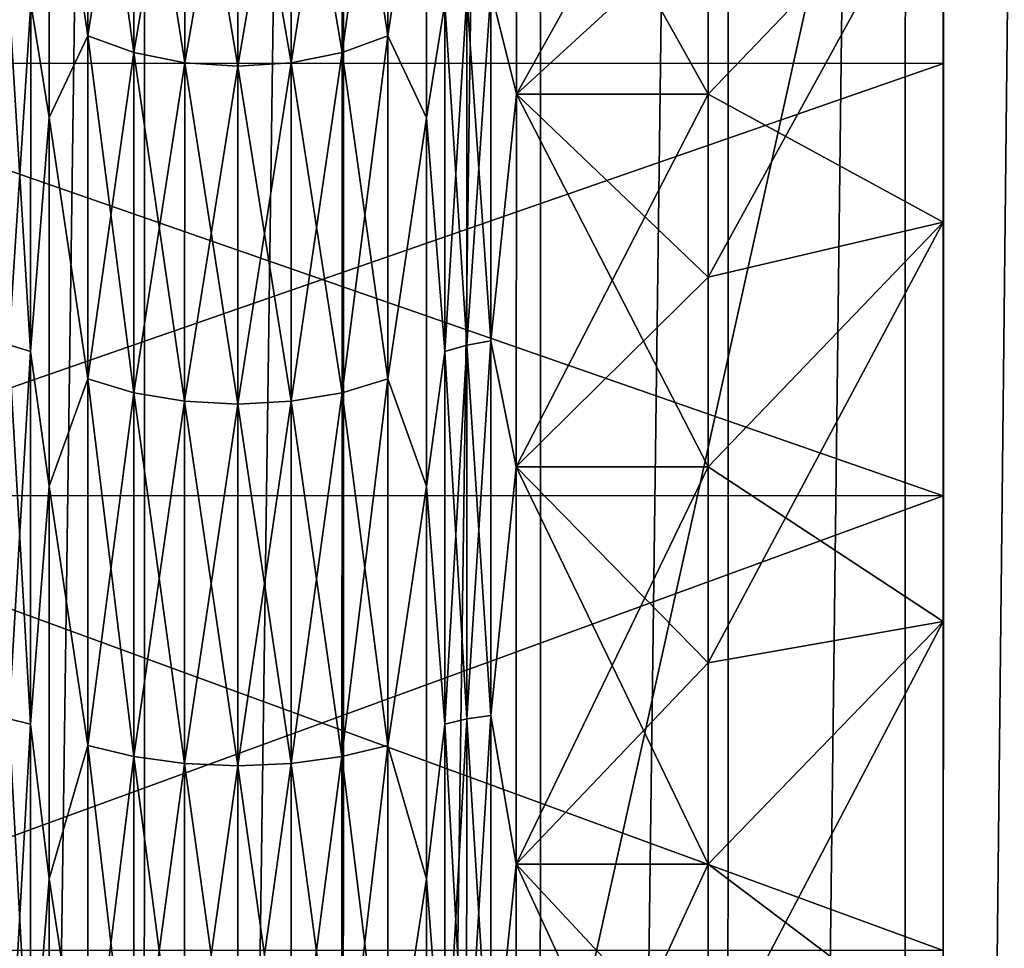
# Model space of a CAD drawing. Header units: metres. Extents: x -205 to 205, y -104 to 104.
# Tile 109 of 256: x -168.23 to -164.05, y 5.14 to 9.09. Entities that reach past the tile are written whole.
import ezdxf

# ---------------------------------------------------------------- set-up
doc = ezdxf.new("R2010")
doc.units = ezdxf.units.M
doc.layers.add('solid_01_2-CONSUMER_EHM_BOX_SW0001', color=7, linetype='CONTINUOUS')

msp = doc.modelspace()

# ---------------------------------------------------------------- linework, layer by layer
at = {"layer": 'solid_01_2-CONSUMER_EHM_BOX_SW0001'}
for points in [[(-200.010849, -74.958488), (-200.010773, 75.041512), (-0.010778, 75.04142)], [(-0.010849, -74.95858), (-200.010849, -74.958488), (-0.010778, 75.04142)], [(-173.512405, -37.4473, 108.5), (-88.501671, 37.540531, 108.5), (-173.501678, 37.5527, 108.5)], [(-173.512405, -37.4473, 108.5), (-88.512413, -37.459469, 108.5), (-88.501671, 37.540531, 108.5)], [(-163.784042, 32.229504, 63.099998), (-164.473282, -31.624537, 63.099998), (-164.464203, 31.727352, 63.099998)], [(-163.784042, 32.229504, 63.099998), (-163.793259, -32.126884, 63.099998), (-164.473282, -31.624537, 63.099998)], [(-164.464203, 31.727352, 63.099998), (-165.226944, -31.224806, 63.099998), (-165.217987, 31.327837, 63.099998)], [(-164.464203, 31.727352, 63.099998), (-164.473282, -31.624537, 63.099998), (-165.226944, -31.224806, 63.099998)], [(-165.217987, 31.327837, 63.099998), (-166.025009, -30.944571, 63.099998), (-166.016129, 31.047831, 63.099998)], [(-165.217987, 31.327837, 63.099998), (-165.226944, -31.224806, 63.099998), (-166.025009, -30.944571, 63.099998)], [(-166.016129, 31.047831, 63.099998), (-166.862091, -30.783798, 63.099998), (-166.853256, 30.887297, 63.099998)], [(-166.016129, 31.047831, 63.099998), (-166.025009, -30.944571, 63.099998), (-166.862091, -30.783798, 63.099998)], [(-167.699509, 30.854471, 63.099998), (-168.554428, -30.842594, 63.099998), (-168.545578, 30.946577, 63.099998)], [(-166.853256, 30.887297, 63.099998), (-166.862091, -30.783798, 63.099998), (-167.708328, -30.750729, 63.099998)], [(-166.853256, 30.887297, 63.099998), (-167.708328, -30.750729, 63.099998), (-167.699509, 30.854471, 63.099998)], [(-167.699509, 30.854471, 63.099998), (-167.708328, -30.750729, 63.099998), (-168.554428, -30.842594, 63.099998)], [(-162.804398, 18.551168, 6), (-171.004395, 18.552343, 6), (-171.009689, -18.447657, 6)], [(-162.804398, 18.551168, 6), (-171.009689, -18.447657, 6), (-162.809692, -18.44883, 6)], [(-164.305862, 8.226423, 10.34051), (-164.305527, 10.620929, 10.302301), (-164.305298, 12.19786, 11.625484)], [(-164.305649, 9.814968, 11.38532), (-164.305862, 8.226423, 10.34051), (-164.305298, 12.19786, 11.625484)], [(-164.305527, 10.620914, 38.697708), (-169.590378, 10.621848, 38.697582), (-169.590622, 8.902141, 39.828651)], [(-164.305527, 10.620929, 10.302301), (-169.590622, 8.902141, 9.17135), (-169.590378, 10.621848, 10.30242)], [(-164.305527, 10.620929, 10.302301), (-164.305771, 8.901266, 9.171283), (-169.590622, 8.902141, 9.17135)], [(-164.305771, 8.901257, 39.828724), (-164.305527, 10.620914, 38.697708), (-169.590622, 8.902141, 39.828651)], [(-164.306107, 6.527322, 9.487185), (-164.305771, 8.901266, 9.171283), (-164.305527, 10.620929, 10.302301)], [(-164.305862, 8.226423, 10.34051), (-164.306107, 6.527322, 9.487185), (-164.305527, 10.620929, 10.302301)], [(-164.306107, 6.527322, 39.512814), (-164.305527, 10.620914, 38.697708), (-164.305771, 8.901257, 39.828724)], [(-164.306107, 6.527322, 39.512814), (-164.305862, 8.226423, 38.659489), (-164.305527, 10.620914, 38.697708)], [(-164.305862, 8.226423, 38.659489), (-164.305649, 9.814968, 37.614681), (-164.305527, 10.620914, 38.697708)], [(-168.107849, 10.113211, 35.856838), (-167.942825, 10.356162, 35.421875), (-167.943008, 9.018536, 36.544277)], [(-167.943008, 9.018536, 12.455724), (-167.942825, 10.356162, 13.578126), (-168.107849, 10.113211, 13.14316)], [(-167.747833, 8.948103, 36.449707), (-167.943008, 9.018536, 36.544277), (-167.942825, 10.356162, 35.421875)], [(-167.747635, 10.275226, 13.663883), (-167.942825, 10.356162, 13.578126), (-167.943008, 9.018536, 12.455724)], [(-167.747635, 10.275226, 35.336117), (-167.747833, 8.948103, 36.449707), (-167.942825, 10.356162, 35.421875)], [(-166.667221, 10.35655, 13.57752), (-166.862274, 10.275496, 13.663464), (-166.862457, 8.948321, 12.549831)], [(-166.667404, 9.01885, 12.455057), (-166.667221, 10.35655, 13.57752), (-166.862457, 8.948321, 12.549831)], [(-166.667221, 10.35655, 35.422478), (-166.667404, 9.01885, 36.544945), (-166.862274, 10.275496, 35.336536)], [(-166.667404, 9.01885, 12.455057), (-166.503357, 10.112981, 13.14316), (-166.667221, 10.35655, 13.57752)], [(-166.667221, 10.35655, 35.422478), (-166.503357, 10.112981, 35.856838), (-166.667404, 9.01885, 36.544945)], [(-167.747833, 8.948103, 12.550295), (-167.747635, 10.275226, 13.663883), (-167.943008, 9.018536, 12.455724)], [(-167.531799, 8.904492, 36.391167), (-167.747833, 8.948103, 36.449707), (-167.747635, 10.275226, 35.336117)], [(-167.531601, 10.225114, 13.716966), (-167.747635, 10.275226, 13.663883), (-167.747833, 8.948103, 12.550295)], [(-167.531601, 10.225114, 35.283035), (-167.531799, 8.904492, 36.391167), (-167.747635, 10.275226, 35.336117)], [(-166.862274, 10.275496, 13.663464), (-167.078232, 10.225252, 13.716751), (-167.078415, 8.904604, 12.608596)], [(-166.862457, 8.948321, 12.549831), (-166.862274, 10.275496, 13.663464), (-167.078415, 8.904604, 12.608596)], [(-166.862274, 10.275496, 35.336536), (-166.862457, 8.948321, 36.450169), (-167.078232, 10.225252, 35.283249)], [(-166.667404, 9.01885, 36.544945), (-166.862457, 8.948321, 36.450169), (-166.862274, 10.275496, 35.336536)], [(-167.531799, 8.904492, 12.608832), (-167.531601, 10.225114, 13.716966), (-167.747833, 8.948103, 12.550295)], [(-167.305084, 8.889761, 36.371422), (-167.531799, 8.904492, 36.391167), (-167.531601, 10.225114, 35.283035)], [(-167.304901, 10.20819, 13.73487), (-167.531601, 10.225114, 13.716966), (-167.531799, 8.904492, 12.608832)], [(-167.304901, 10.20819, 35.265129), (-167.305084, 8.889761, 36.371422), (-167.531601, 10.225114, 35.283035)], [(-167.078232, 10.225252, 13.716751), (-167.304901, 10.20819, 13.73487), (-167.305084, 8.889761, 12.628576)], [(-167.078415, 8.904604, 12.608596), (-167.078232, 10.225252, 13.716751), (-167.305084, 8.889761, 12.628576)], [(-167.078232, 10.225252, 35.283249), (-167.078415, 8.904604, 36.391403), (-167.304901, 10.20819, 35.265129)], [(-166.862457, 8.948321, 36.450169), (-167.078415, 8.904604, 36.391403), (-167.078232, 10.225252, 35.283249)], [(-166.229294, 9.211017, 36.80315), (-166.121307, 10.230577, 35.989639), (-166.121521, 8.771438, 37.132801)], [(-166.229294, 9.211017, 12.196849), (-166.121521, 8.771438, 11.867198), (-166.121307, 10.230577, 13.01036)], [(-166.121521, 8.771438, 37.132801), (-166.121307, 10.230577, 35.989639), (-165.305786, 8.771329, 37.132797)], [(-165.305588, 10.230468, 13.010366), (-166.121307, 10.230577, 13.01036), (-166.121521, 8.771438, 11.867198)], [(-165.305679, 9.518169, 12.416739), (-165.305588, 10.230468, 13.010366), (-166.121521, 8.771438, 11.867198)], [(-166.121307, 10.230577, 35.989639), (-165.305679, 9.518169, 36.58326), (-165.305786, 8.771329, 37.132797)], [(-167.305084, 8.889761, 12.628576), (-167.304901, 10.20819, 13.73487), (-167.531799, 8.904492, 12.608832)], [(-167.078415, 8.904604, 36.391403), (-167.305084, 8.889761, 36.371422), (-167.304901, 10.20819, 35.265129)], [(-168.186554, 9.157046, 36.730282), (-168.107849, 10.113211, 35.856838), (-168.108047, 8.670937, 36.98679)], [(-168.186554, 9.157046, 12.26972), (-168.108047, 8.670937, 12.013211), (-168.107849, 10.113211, 13.14316)], [(-168.108047, 8.670937, 36.98679), (-168.107849, 10.113211, 35.856838), (-167.943008, 9.018536, 36.544277)], [(-167.943008, 9.018536, 12.455724), (-168.107849, 10.113211, 13.14316), (-168.108047, 8.670937, 12.013211)], [(-166.667404, 9.01885, 12.455057), (-166.503555, 8.670707, 12.013211), (-166.503357, 10.112981, 13.14316)], [(-166.667404, 9.01885, 36.544945), (-166.503357, 10.112981, 35.856838), (-166.503555, 8.670707, 36.98679)], [(-166.425095, 9.156715, 12.269826), (-166.503357, 10.112981, 13.14316), (-166.503555, 8.670707, 12.013211)], [(-166.503555, 8.670707, 36.98679), (-166.503357, 10.112981, 35.856838), (-166.425095, 9.156715, 36.730175)], [(-165.305908, 7.99267, 11.363762), (-164.305862, 8.226423, 10.34051), (-164.305649, 9.814968, 11.38532)], [(-165.305908, 7.99267, 11.363762), (-164.305649, 9.814968, 11.38532), (-165.305786, 8.771329, 11.867203)], [(-165.305786, 8.771329, 11.867203), (-164.305649, 9.814968, 11.38532), (-165.305679, 9.518169, 12.416739)], [(-165.305786, 8.771329, 37.132797), (-164.305649, 9.814968, 37.614681), (-164.305862, 8.226423, 38.659489)], [(-165.305786, 8.771329, 37.132797), (-165.305679, 9.518169, 36.58326), (-164.305649, 9.814968, 37.614681)], [(-165.305786, 8.771329, 11.867203), (-165.305679, 9.518169, 12.416739), (-166.121521, 8.771438, 11.867198)], [(-166.229294, 9.211017, 12.196849), (-166.332169, 9.190252, 12.224759), (-166.332382, 7.703392, 11.246837)], [(-166.229507, 7.720776, 11.216702), (-166.229294, 9.211017, 12.196849), (-166.332382, 7.703392, 11.246837)], [(-166.229294, 9.211017, 36.80315), (-166.229507, 7.720776, 37.783298), (-166.332169, 9.190252, 36.775242)], [(-166.229294, 9.211017, 36.80315), (-166.121521, 8.771438, 37.132801), (-166.229507, 7.720776, 37.783298)], [(-166.229507, 7.720776, 11.216702), (-166.121521, 8.771438, 11.867198), (-166.229294, 9.211017, 12.196849)], [(-168.186554, 9.157046, 12.26972), (-168.279495, 9.190586, 12.224686), (-168.279709, 7.703717, 11.246757)], [(-168.186768, 7.675632, 37.70462), (-168.279709, 7.703717, 37.753242), (-168.279495, 9.190586, 36.775314)], [(-168.186554, 9.157046, 36.730282), (-168.186768, 7.675632, 37.70462), (-168.279495, 9.190586, 36.775314)], [(-166.332169, 9.190252, 12.224759), (-166.425095, 9.156715, 12.269826), (-166.425308, 7.675313, 11.295492)], [(-166.332382, 7.703392, 11.246837), (-166.332169, 9.190252, 12.224759), (-166.425308, 7.675313, 11.295492)], [(-166.332169, 9.190252, 36.775242), (-166.332382, 7.703392, 37.753162), (-166.425095, 9.156715, 36.730175)], [(-166.229507, 7.720776, 37.783298), (-166.332382, 7.703392, 37.753162), (-166.332169, 9.190252, 36.775242)], [(-168.186768, 7.675632, 11.295379), (-168.186554, 9.157046, 12.26972), (-168.279709, 7.703717, 11.246757)], [(-168.186554, 9.157046, 36.730282), (-168.108047, 8.670937, 36.98679), (-168.186768, 7.675632, 37.70462)], [(-168.186768, 7.675632, 11.295379), (-168.108047, 8.670937, 12.013211), (-168.186554, 9.157046, 12.26972)], [(-166.425308, 7.675313, 11.295492), (-166.425095, 9.156715, 12.269826), (-166.503555, 8.670707, 12.013211)], [(-166.503555, 8.670707, 36.98679), (-166.425095, 9.156715, 36.730175), (-166.425308, 7.675313, 37.704506)], [(-166.332382, 7.703392, 37.753162), (-166.425308, 7.675313, 37.704506), (-166.425095, 9.156715, 36.730175)], [(-168.108047, 8.670937, 36.98679), (-167.943008, 9.018536, 36.544277), (-167.943222, 7.559652, 37.503799)], [(-167.943222, 7.559652, 11.496201), (-167.943008, 9.018536, 12.455724), (-168.108047, 8.670937, 12.013211)], [(-167.748032, 7.500674, 37.401695), (-167.943222, 7.559652, 37.503799), (-167.943008, 9.018536, 36.544277)], [(-167.747833, 8.948103, 12.550295), (-167.943008, 9.018536, 12.455724), (-167.943222, 7.559652, 11.496201)], [(-167.747833, 8.948103, 36.449707), (-167.748032, 7.500674, 37.401695), (-167.943008, 9.018536, 36.544277)], [(-166.667404, 9.01885, 12.455057), (-166.862457, 8.948321, 12.549831), (-166.862671, 7.500835, 11.597806)], [(-166.667618, 7.559885, 11.495481), (-166.667404, 9.01885, 12.455057), (-166.862671, 7.500835, 11.597806)], [(-166.667404, 9.01885, 36.544945), (-166.667618, 7.559885, 37.50452), (-166.862457, 8.948321, 36.450169)], [(-166.667618, 7.559885, 11.495481), (-166.503555, 8.670707, 12.013211), (-166.667404, 9.01885, 12.455057)], [(-166.667404, 9.01885, 36.544945), (-166.503555, 8.670707, 36.98679), (-166.667618, 7.559885, 37.50452)], [(-167.748032, 7.500674, 11.598306), (-167.747833, 8.948103, 12.550295), (-167.943222, 7.559652, 11.496201)], [(-167.531998, 7.464153, 37.338493), (-167.748032, 7.500674, 37.401695), (-167.747833, 8.948103, 36.449707)], [(-167.531799, 8.904492, 12.608832), (-167.747833, 8.948103, 12.550295), (-167.748032, 7.500674, 11.598306)], [(-167.531799, 8.904492, 36.391167), (-167.531998, 7.464153, 37.338493), (-167.747833, 8.948103, 36.449707)], [(-166.862457, 8.948321, 12.549831), (-167.078415, 8.904604, 12.608596), (-167.078629, 7.464236, 11.661251)], [(-166.862671, 7.500835, 11.597806), (-166.862457, 8.948321, 12.549831), (-167.078629, 7.464236, 11.661251)], [(-166.862457, 8.948321, 36.450169), (-166.862671, 7.500835, 37.402195), (-167.078415, 8.904604, 36.391403)], [(-166.667618, 7.559885, 37.50452), (-166.862671, 7.500835, 37.402195), (-166.862457, 8.948321, 36.450169)], [(-164.305771, 8.901257, 39.828724), (-169.590622, 8.902141, 39.828651), (-169.590881, 7.062753, 40.752426)], [(-164.30603, 7.062041, 8.247596), (-169.590881, 7.062753, 8.247575), (-169.590622, 8.902141, 9.17135)], [(-164.30603, 7.062033, 40.752407), (-164.305771, 8.901257, 39.828724), (-169.590881, 7.062753, 40.752426)], [(-164.305771, 8.901266, 9.171283), (-164.30603, 7.062041, 8.247596), (-169.590622, 8.902141, 9.17135)], [(-167.531998, 7.464153, 11.661507), (-167.531799, 8.904492, 12.608832), (-167.748032, 7.500674, 11.598306)], [(-167.305298, 7.451814, 37.317177), (-167.531998, 7.464153, 37.338493), (-167.531799, 8.904492, 36.391167)], [(-167.305084, 8.889761, 12.628576), (-167.531799, 8.904492, 12.608832), (-167.531998, 7.464153, 11.661507)], [(-167.305298, 7.451814, 11.682824), (-167.305084, 8.889761, 12.628576), (-167.531998, 7.464153, 11.661507)], [(-167.305084, 8.889761, 36.371422), (-167.305298, 7.451814, 37.317177), (-167.531799, 8.904492, 36.391167)], [(-167.078415, 8.904604, 12.608596), (-167.305084, 8.889761, 12.628576), (-167.305298, 7.451814, 11.682824)], [(-167.078629, 7.464236, 11.661251), (-167.078415, 8.904604, 12.608596), (-167.305298, 7.451814, 11.682824)], [(-167.078629, 7.464236, 37.338749), (-167.305298, 7.451814, 37.317177), (-167.305084, 8.889761, 36.371422)], [(-167.078415, 8.904604, 36.391403), (-167.078629, 7.464236, 37.338749), (-167.305084, 8.889761, 36.371422)], [(-166.862671, 7.500835, 37.402195), (-167.078629, 7.464236, 37.338749), (-167.078415, 8.904604, 36.391403)], [(-164.306641, 2.890548, 8.3984), (-164.30603, 7.062041, 8.247596), (-164.305771, 8.901266, 9.171283)], [(-164.306366, 4.740643, 8.836884), (-164.306641, 2.890548, 8.3984), (-164.305771, 8.901266, 9.171283)], [(-164.306107, 6.527322, 9.487185), (-164.306366, 4.740643, 8.836884), (-164.305771, 8.901266, 9.171283)], [(-164.306366, 4.740643, 40.163116), (-164.305771, 8.901257, 39.828724), (-164.30603, 7.062033, 40.752407)], [(-164.306366, 4.740643, 40.163116), (-164.306107, 6.527322, 39.512814), (-164.305771, 8.901257, 39.828724)], [(-166.229507, 7.720776, 37.783298), (-166.121521, 8.771438, 37.132801), (-166.12175, 7.185145, 38.091751)], [(-166.229507, 7.720776, 11.216702), (-166.12175, 7.185145, 10.90825), (-166.121521, 8.771438, 11.867198)], [(-166.12175, 7.185145, 38.091751), (-166.121521, 8.771438, 37.132801), (-165.306015, 7.185035, 38.091747)], [(-165.305786, 8.771329, 11.867203), (-166.121521, 8.771438, 11.867198), (-166.12175, 7.185145, 10.90825)], [(-165.305908, 7.99267, 11.363762), (-165.305786, 8.771329, 11.867203), (-166.12175, 7.185145, 10.90825)], [(-166.121521, 8.771438, 37.132801), (-165.305786, 8.771329, 37.132797), (-165.305908, 7.99267, 37.636238)], [(-166.121521, 8.771438, 37.132801), (-165.305908, 7.99267, 37.636238), (-165.306015, 7.185035, 38.091747)], [(-165.305908, 7.99267, 37.636238), (-165.305786, 8.771329, 37.132797), (-164.305862, 8.226423, 38.659489)], [(-168.186768, 7.675632, 37.70462), (-168.108047, 8.670937, 36.98679), (-168.108276, 7.102978, 37.934654)], [(-168.186768, 7.675632, 11.295379), (-168.108276, 7.102978, 11.065347), (-168.108047, 8.670937, 12.013211)], [(-168.108276, 7.102978, 37.934654), (-168.108047, 8.670937, 36.98679), (-167.943222, 7.559652, 37.503799)], [(-167.943222, 7.559652, 11.496201), (-168.108047, 8.670937, 12.013211), (-168.108276, 7.102978, 11.065347)], [(-166.667618, 7.559885, 11.495481), (-166.503784, 7.102749, 11.065347), (-166.503555, 8.670707, 12.013211)], [(-166.667618, 7.559885, 37.50452), (-166.503555, 8.670707, 36.98679), (-166.503784, 7.102749, 37.934654)], [(-166.425308, 7.675313, 11.295492), (-166.503555, 8.670707, 12.013211), (-166.503784, 7.102749, 11.065347)], [(-166.503784, 7.102749, 37.934654), (-166.503555, 8.670707, 36.98679), (-166.425308, 7.675313, 37.704506)], [(-165.306137, 6.35137, 10.50234), (-164.306107, 6.527322, 9.487185), (-164.305862, 8.226423, 10.34051)], [(-165.306137, 6.35137, 10.50234), (-164.305862, 8.226423, 10.34051), (-165.306015, 7.185035, 10.908254)], [(-165.306015, 7.185035, 10.908254), (-164.305862, 8.226423, 10.34051), (-165.305908, 7.99267, 11.363762)], [(-165.306015, 7.185035, 38.091747), (-164.305862, 8.226423, 38.659489), (-164.306107, 6.527322, 39.512814)], [(-165.306015, 7.185035, 38.091747), (-165.305908, 7.99267, 37.636238), (-164.305862, 8.226423, 38.659489)], [(-165.306015, 7.185035, 10.908254), (-165.305908, 7.99267, 11.363762), (-166.12175, 7.185145, 10.90825)], [(-166.229507, 7.720776, 11.216702), (-166.332382, 7.703392, 11.246837), (-166.332611, 6.113055, 10.448139)], [(-166.229736, 6.126823, 10.416188), (-166.229507, 7.720776, 11.216702), (-166.332611, 6.113055, 10.448139)], [(-166.229507, 7.720776, 37.783298), (-166.229736, 6.126823, 38.583813), (-166.332382, 7.703392, 37.753162)], [(-166.229507, 7.720776, 37.783298), (-166.12175, 7.185145, 38.091751), (-166.229736, 6.126823, 38.583813)], [(-166.229736, 6.126823, 10.416188), (-166.12175, 7.185145, 10.90825), (-166.229507, 7.720776, 11.216702)], [(-168.186768, 7.675632, 11.295379), (-168.279709, 7.703717, 11.246757), (-168.279938, 6.11337, 10.448055)], [(-168.186996, 6.09112, 38.500393), (-168.279938, 6.11337, 38.551945), (-168.279709, 7.703717, 37.753242)], [(-168.186996, 6.09112, 10.499606), (-168.186768, 7.675632, 11.295379), (-168.279938, 6.11337, 10.448055)], [(-168.186768, 7.675632, 37.70462), (-168.186996, 6.09112, 38.500393), (-168.279709, 7.703717, 37.753242)], [(-168.186768, 7.675632, 37.70462), (-168.108276, 7.102978, 37.934654), (-168.186996, 6.09112, 38.500393)], [(-168.186996, 6.09112, 10.499606), (-168.108276, 7.102978, 11.065347), (-168.186768, 7.675632, 11.295379)], [(-166.425537, 6.090816, 10.499727), (-166.425308, 7.675313, 11.295492), (-166.503784, 7.102749, 11.065347)], [(-166.503784, 7.102749, 37.934654), (-166.425308, 7.675313, 37.704506), (-166.425537, 6.090816, 38.500271)], [(-166.332382, 7.703392, 11.246837), (-166.425308, 7.675313, 11.295492), (-166.425537, 6.090816, 10.499727)], [(-166.332611, 6.113055, 10.448139), (-166.332382, 7.703392, 11.246837), (-166.425537, 6.090816, 10.499727)], [(-166.332611, 6.113055, 38.551861), (-166.425537, 6.090816, 38.500271), (-166.425308, 7.675313, 37.704506)], [(-166.332382, 7.703392, 37.753162), (-166.332611, 6.113055, 38.551861), (-166.425308, 7.675313, 37.704506)], [(-166.229736, 6.126823, 38.583813), (-166.332611, 6.113055, 38.551861), (-166.332382, 7.703392, 37.753162)], [(-168.108276, 7.102978, 37.934654), (-167.943222, 7.559652, 37.503799), (-167.943451, 5.999238, 38.287468)], [(-167.943451, 5.999238, 10.712532), (-167.943222, 7.559652, 11.496201), (-168.108276, 7.102978, 11.065347)], [(-167.74826, 5.952512, 38.179211), (-167.943451, 5.999238, 38.287468), (-167.943222, 7.559652, 37.503799)], [(-167.748032, 7.500674, 11.598306), (-167.943222, 7.559652, 11.496201), (-167.943451, 5.999238, 10.712532)], [(-167.748032, 7.500674, 37.401695), (-167.74826, 5.952512, 38.179211), (-167.943222, 7.559652, 37.503799)], [(-166.667618, 7.559885, 11.495481), (-166.862671, 7.500835, 11.597806), (-166.862885, 5.952614, 10.820259)], [(-166.667847, 5.999385, 10.711768), (-166.667618, 7.559885, 11.495481), (-166.862885, 5.952614, 10.820259)], [(-166.667618, 7.559885, 37.50452), (-166.667847, 5.999385, 38.288231), (-166.862671, 7.500835, 37.402195)], [(-166.667847, 5.999385, 10.711768), (-166.503784, 7.102749, 11.065347), (-166.667618, 7.559885, 11.495481)], [(-166.667618, 7.559885, 37.50452), (-166.503784, 7.102749, 37.934654), (-166.667847, 5.999385, 38.288231)], [(-167.74826, 5.952512, 10.820789), (-167.748032, 7.500674, 11.598306), (-167.943451, 5.999238, 10.712532)], [(-167.532227, 5.923576, 38.112202), (-167.74826, 5.952512, 38.179211), (-167.748032, 7.500674, 37.401695)], [(-167.531998, 7.464153, 11.661507), (-167.748032, 7.500674, 11.598306), (-167.74826, 5.952512, 10.820789)], [(-167.531998, 7.464153, 37.338493), (-167.532227, 5.923576, 38.112202), (-167.748032, 7.500674, 37.401695)], [(-166.862671, 7.500835, 11.597806), (-167.078629, 7.464236, 11.661251), (-167.078842, 5.923628, 10.887528)], [(-166.862885, 5.952614, 10.820259), (-166.862671, 7.500835, 11.597806), (-167.078842, 5.923628, 10.887528)], [(-166.862671, 7.500835, 37.402195), (-166.862885, 5.952614, 38.179741), (-167.078629, 7.464236, 37.338749)], [(-166.667847, 5.999385, 38.288231), (-166.862885, 5.952614, 38.179741), (-166.862671, 7.500835, 37.402195)], [(-167.532227, 5.923576, 10.8878), (-167.531998, 7.464153, 11.661507), (-167.74826, 5.952512, 10.820789)], [(-167.305511, 5.913794, 38.0896), (-167.532227, 5.923576, 38.112202), (-167.531998, 7.464153, 37.338493)], [(-167.305298, 7.451814, 11.682824), (-167.531998, 7.464153, 11.661507), (-167.532227, 5.923576, 10.8878)], [(-167.305298, 7.451814, 37.317177), (-167.305511, 5.913794, 38.0896), (-167.531998, 7.464153, 37.338493)], [(-167.078629, 7.464236, 11.661251), (-167.305298, 7.451814, 11.682824), (-167.305511, 5.913794, 10.910401)], [(-167.078842, 5.923628, 10.887528), (-167.078629, 7.464236, 11.661251), (-167.305511, 5.913794, 10.910401)], [(-167.078629, 7.464236, 37.338749), (-167.078842, 5.923628, 38.112473), (-167.305298, 7.451814, 37.317177)], [(-166.862885, 5.952614, 38.179741), (-167.078842, 5.923628, 38.112473), (-167.078629, 7.464236, 37.338749)], [(-167.305511, 5.913794, 10.910401), (-167.305298, 7.451814, 11.682824), (-167.532227, 5.923576, 10.8878)], [(-167.078842, 5.923628, 38.112473), (-167.305511, 5.913794, 38.0896), (-167.305298, 7.451814, 37.317177)], [(-166.229736, 6.126823, 38.583813), (-166.12175, 7.185145, 38.091751), (-166.121994, 5.494829, 38.852501)], [(-166.229736, 6.126823, 10.416188), (-166.121994, 5.494829, 10.147501), (-166.12175, 7.185145, 10.90825)], [(-166.121994, 5.494829, 38.852501), (-166.12175, 7.185145, 38.091751), (-165.306259, 5.494718, 38.852497)], [(-165.306015, 7.185035, 10.908254), (-166.12175, 7.185145, 10.90825), (-166.121994, 5.494829, 10.147501)], [(-165.306137, 6.35137, 10.50234), (-165.306015, 7.185035, 10.908254), (-166.121994, 5.494829, 10.147501)], [(-166.12175, 7.185145, 38.091751), (-165.306015, 7.185035, 38.091747), (-165.306137, 6.35137, 38.497662)], [(-166.12175, 7.185145, 38.091751), (-165.306137, 6.35137, 38.497662), (-165.306259, 5.494718, 38.852497)], [(-165.306137, 6.35137, 38.497662), (-165.306015, 7.185035, 38.091747), (-164.306107, 6.527322, 39.512814)], [(-168.186996, 6.09112, 38.500393), (-168.108276, 7.102978, 37.934654), (-168.108521, 5.4322, 38.686611)], [(-168.186996, 6.09112, 10.499606), (-168.108521, 5.4322, 10.313391), (-168.108276, 7.102978, 11.065347)], [(-168.108521, 5.4322, 38.686611), (-168.108276, 7.102978, 37.934654), (-167.943451, 5.999238, 38.287468)], [(-167.943451, 5.999238, 10.712532), (-168.108276, 7.102978, 11.065347), (-168.108521, 5.4322, 10.313391)], [(-166.667847, 5.999385, 10.711768), (-166.504028, 5.43197, 10.313391), (-166.503784, 7.102749, 11.065347)], [(-166.667847, 5.999385, 38.288231), (-166.503784, 7.102749, 37.934654), (-166.504028, 5.43197, 38.686611)], [(-166.425537, 6.090816, 10.499727), (-166.503784, 7.102749, 11.065347), (-166.504028, 5.43197, 10.313391)], [(-166.504028, 5.43197, 38.686611), (-166.503784, 7.102749, 37.934654), (-166.425537, 6.090816, 38.500271)], [(-164.30603, 7.062033, 40.752407), (-169.590881, 7.062753, 40.752426), (-169.591156, 5.128558, 41.456413)], [(-164.30632, 5.127973, 7.543643), (-169.591156, 5.128558, 7.543586), (-169.590881, 7.062753, 8.247575)], [(-164.30632, 5.127966, 41.45636), (-164.30603, 7.062033, 40.752407), (-169.591156, 5.128558, 41.456413)], [(-164.30603, 7.062041, 8.247596), (-164.30632, 5.127973, 7.543643), (-169.590881, 7.062753, 8.247575)], [(-164.30603, 7.062041, 8.247596), (-164.30777, -5.025198, 7.543641), (-164.30632, 5.127973, 7.543643)], [(-164.3069, 1.002058, 8.177666), (-164.30777, -5.025198, 7.543641), (-164.30603, 7.062041, 8.247596)], [(-164.306641, 2.890548, 8.3984), (-164.3069, 1.002058, 8.177666), (-164.30603, 7.062041, 8.247596)], [(-164.3069, 1.002058, 40.822334), (-164.30603, 7.062033, 40.752407), (-164.30632, 5.127966, 41.45636)], [(-164.3069, 1.002058, 40.822334), (-164.306641, 2.890548, 40.601601), (-164.30603, 7.062033, 40.752407)], [(-164.306641, 2.890548, 40.601601), (-164.306366, 4.740643, 40.163116), (-164.30603, 7.062033, 40.752407)], [(-165.306381, 4.618204, 9.845037), (-164.306366, 4.740643, 8.836884), (-164.306107, 6.527322, 9.487185)], [(-165.306381, 4.618204, 9.845037), (-164.306107, 6.527322, 9.487185), (-165.306259, 5.494718, 10.147503)], [(-165.306259, 5.494718, 10.147503), (-164.306107, 6.527322, 9.487185), (-165.306137, 6.35137, 10.50234)], [(-165.306259, 5.494718, 38.852497), (-164.306107, 6.527322, 39.512814), (-164.306366, 4.740643, 40.163116)], [(-165.306259, 5.494718, 38.852497), (-165.306137, 6.35137, 38.497662), (-164.306107, 6.527322, 39.512814)], [(-165.306259, 5.494718, 10.147503), (-165.306137, 6.35137, 10.50234), (-166.121994, 5.494829, 10.147501)], [(-168.186996, 6.09112, 10.499606), (-168.279938, 6.11337, 10.448055), (-168.280182, 4.441054, 9.839382)], [(-168.187225, 4.424939, 39.106834), (-168.280182, 4.441054, 39.160618), (-168.279938, 6.11337, 38.551945)], [(-168.186996, 6.09112, 38.500393), (-168.187225, 4.424939, 39.106834), (-168.279938, 6.11337, 38.551945)], [(-166.332611, 6.113055, 10.448139), (-166.425537, 6.090816, 10.499727), (-166.425766, 4.424649, 9.893292)], [(-166.33284, 4.440749, 9.839469), (-166.332611, 6.113055, 10.448139), (-166.425766, 4.424649, 9.893292)], [(-166.332611, 6.113055, 38.551861), (-166.33284, 4.440749, 39.16053), (-166.425537, 6.090816, 38.500271)], [(-166.229736, 6.126823, 10.416188), (-166.332611, 6.113055, 10.448139), (-166.33284, 4.440749, 9.839469)], [(-166.22998, 4.450714, 9.806135), (-166.229736, 6.126823, 10.416188), (-166.33284, 4.440749, 9.839469)], [(-166.22998, 4.450714, 39.193867), (-166.33284, 4.440749, 39.16053), (-166.332611, 6.113055, 38.551861)], [(-166.229736, 6.126823, 38.583813), (-166.22998, 4.450714, 39.193867), (-166.332611, 6.113055, 38.551861)], [(-166.229736, 6.126823, 38.583813), (-166.121994, 5.494829, 38.852501), (-166.22998, 4.450714, 39.193867)], [(-166.22998, 4.450714, 9.806135), (-166.121994, 5.494829, 10.147501), (-166.229736, 6.126823, 10.416188)], [(-168.187225, 4.424939, 9.893167), (-168.186996, 6.09112, 10.499606), (-168.280182, 4.441054, 9.839382)], [(-168.186996, 6.09112, 38.500393), (-168.108521, 5.4322, 38.686611), (-168.187225, 4.424939, 39.106834)], [(-168.187225, 4.424939, 9.893167), (-168.108521, 5.4322, 10.313391), (-168.186996, 6.09112, 10.499606)], [(-166.425766, 4.424649, 9.893292), (-166.425537, 6.090816, 10.499727), (-166.504028, 5.43197, 10.313391)], [(-166.504028, 5.43197, 38.686611), (-166.425537, 6.090816, 38.500271), (-166.425766, 4.424649, 39.106709)], [(-166.33284, 4.440749, 39.16053), (-166.425766, 4.424649, 39.106709), (-166.425537, 6.090816, 38.500271)], [(-168.108521, 5.4322, 38.686611), (-167.943451, 5.999238, 38.287468), (-167.94368, 4.358397, 38.884686)], [(-167.94368, 4.358397, 10.115314), (-167.943451, 5.999238, 10.712532), (-168.108521, 5.4322, 10.313391)], [(-167.748489, 4.324555, 38.77174), (-167.94368, 4.358397, 38.884686), (-167.943451, 5.999238, 38.287468)], [(-167.74826, 5.952512, 10.820789), (-167.943451, 5.999238, 10.712532), (-167.94368, 4.358397, 10.115314)], [(-167.74826, 5.952512, 38.179211), (-167.748489, 4.324555, 38.77174), (-167.943451, 5.999238, 38.287468)], [(-166.667847, 5.999385, 10.711768), (-166.862885, 5.952614, 10.820259), (-166.863129, 4.324594, 10.227709)], [(-166.668076, 4.358453, 10.114517), (-166.667847, 5.999385, 10.711768), (-166.863129, 4.324594, 10.227709)], [(-166.667847, 5.999385, 38.288231), (-166.668076, 4.358453, 38.885483), (-166.862885, 5.952614, 38.179741)], [(-166.668076, 4.358453, 10.114517), (-166.504028, 5.43197, 10.313391), (-166.667847, 5.999385, 10.711768)], [(-166.667847, 5.999385, 38.288231), (-166.504028, 5.43197, 38.686611), (-166.668076, 4.358453, 38.885483)], [(-167.748489, 4.324555, 10.228262), (-167.74826, 5.952512, 10.820789), (-167.94368, 4.358397, 10.115314)], [(-167.532455, 4.303594, 38.701824), (-167.748489, 4.324555, 38.77174), (-167.74826, 5.952512, 38.179211)], [(-167.532227, 5.923576, 10.8878), (-167.74826, 5.952512, 10.820789), (-167.748489, 4.324555, 10.228262)], [(-167.532227, 5.923576, 38.112202), (-167.532455, 4.303594, 38.701824), (-167.74826, 5.952512, 38.179211)], [(-166.862885, 5.952614, 10.820259), (-167.078842, 5.923628, 10.887528), (-167.079071, 4.303614, 10.297892)], [(-166.863129, 4.324594, 10.227709), (-166.862885, 5.952614, 10.820259), (-167.079071, 4.303614, 10.297892)], [(-166.862885, 5.952614, 38.179741), (-166.863129, 4.324594, 38.772293), (-167.078842, 5.923628, 38.112473)], [(-166.668076, 4.358453, 38.885483), (-166.863129, 4.324594, 38.772293), (-166.862885, 5.952614, 38.179741)], [(-167.532455, 4.303594, 10.298175), (-167.532227, 5.923576, 10.8878), (-167.748489, 4.324555, 10.228262)], [(-167.30574, 4.296502, 38.678246), (-167.532455, 4.303594, 38.701824), (-167.532227, 5.923576, 38.112202)], [(-167.305511, 5.913794, 10.910401), (-167.532227, 5.923576, 10.8878), (-167.532455, 4.303594, 10.298175)], [(-167.30574, 4.296502, 10.321755), (-167.305511, 5.913794, 10.910401), (-167.532455, 4.303594, 10.298175)], [(-167.305511, 5.913794, 38.0896), (-167.30574, 4.296502, 38.678246), (-167.532227, 5.923576, 38.112202)], [(-167.078842, 5.923628, 10.887528), (-167.305511, 5.913794, 10.910401), (-167.30574, 4.296502, 10.321755)], [(-167.079071, 4.303614, 10.297892), (-167.078842, 5.923628, 10.887528), (-167.30574, 4.296502, 10.321755)], [(-167.079071, 4.303614, 38.70211), (-167.30574, 4.296502, 38.678246), (-167.305511, 5.913794, 38.0896)], [(-167.078842, 5.923628, 38.112473), (-167.079071, 4.303614, 38.70211), (-167.305511, 5.913794, 38.0896)], [(-166.863129, 4.324594, 38.772293), (-167.079071, 4.303614, 38.70211), (-167.078842, 5.923628, 38.112473)], [(-166.22998, 4.450714, 39.193867), (-166.121994, 5.494829, 38.852501), (-166.122238, 3.72514, 39.403957)], [(-166.22998, 4.450714, 9.806135), (-166.122238, 3.72514, 9.596043), (-166.121994, 5.494829, 10.147501)], [(-166.122238, 3.72514, 39.403957), (-166.121994, 5.494829, 38.852501), (-165.306519, 3.725027, 39.403957)], [(-165.306259, 5.494718, 10.147503), (-166.121994, 5.494829, 10.147501), (-166.122238, 3.72514, 9.596043)], [(-165.306381, 4.618204, 9.845037), (-165.306259, 5.494718, 10.147503), (-166.122238, 3.72514, 9.596043)], [(-166.121994, 5.494829, 38.852501), (-165.306259, 5.494718, 38.852497), (-165.306381, 4.618204, 39.154964)], [(-166.121994, 5.494829, 38.852501), (-165.306381, 4.618204, 39.154964), (-165.306519, 3.725027, 39.403957)], [(-165.306381, 4.618204, 39.154964), (-165.306259, 5.494718, 38.852497), (-164.306366, 4.740643, 40.163116)], [(-168.187225, 4.424939, 39.106834), (-168.108521, 5.4322, 38.686611), (-168.108765, 3.682965, 39.231693)], [(-168.187225, 4.424939, 9.893167), (-168.108765, 3.682965, 9.768307), (-168.108521, 5.4322, 10.313391)], [(-168.108765, 3.682965, 39.231693), (-168.108521, 5.4322, 38.686611), (-167.94368, 4.358397, 38.884686)], [(-167.94368, 4.358397, 10.115314), (-168.108521, 5.4322, 10.313391), (-168.108765, 3.682965, 9.768307)], [(-166.668076, 4.358453, 10.114517), (-166.504272, 3.682735, 9.768307), (-166.504028, 5.43197, 10.313391)], [(-166.668076, 4.358453, 38.885483), (-166.504028, 5.43197, 38.686611), (-166.504272, 3.682735, 39.231693)], [(-166.425766, 4.424649, 9.893292), (-166.504028, 5.43197, 10.313391), (-166.504272, 3.682735, 9.768307)], [(-166.504272, 3.682735, 39.231693), (-166.504028, 5.43197, 38.686611), (-166.425766, 4.424649, 39.106709)]]:
    msp.add_3dface(points, dxfattribs=at)

doc.saveas('drawing.dxf')
